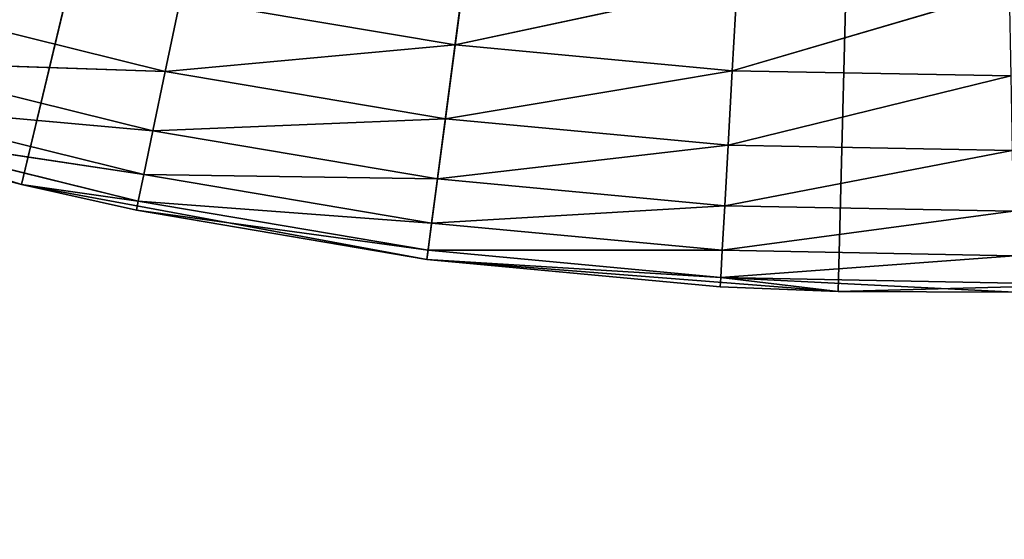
# Model space of a CAD drawing. Extents: x 0.1 to 25.1, y 0 to 8.
# Tile 35 of 256: x 1.9785 to 2.1409, y 1.485 to 1.5708. Entities that reach past the tile are written whole.
import ezdxf

# ---------------------------------------------------------------- set-up
doc = ezdxf.new("R2010")
doc.units = 0
doc.header["$LTSCALE"] = 2.54
doc.layers.get('0').update_dxf_attribs({"color": 13, "linetype": 'CONTINUOUS'})

# ---------------------------------------------------------------- blocks, each defined once
blk = doc.blocks.new('P__KA__AZIENKOWA_DOCIA_25C')
at = {"color": 0}
for p, q in [((1.97878, 1.54356, 29.35), (2.13026, 2.17566, 29.35)), ((1.97878, 1.54356, 29.35), (2.13026, 2.17566, 29.35)), ((2.13026, 2.17566, 29.35), (2.04568, 1.53118, 29.35)), ((2.13026, 2.17566, 29.35), (2.04568, 1.53118, 29.35)), ((2.11351, 1.52587, 29.35), (2.13026, 2.17566, 29.35)), ((2.11351, 1.52587, 29.35), (2.13026, 2.17566, 29.35)), ((2.05218, 1.58076, 28.8634), (2.05033, 1.5666, 28.87339)), ((2.05218, 1.58076, 28.8634), (2.05033, 1.5666, 28.87339)), ((2.09686, 1.57659, 28.8634), (2.05033, 1.5666, 28.87339)), ((2.09686, 1.57659, 28.8634), (2.05033, 1.5666, 28.87339)), ((2.09606, 1.56233, 28.87339), (2.09686, 1.57659, 28.8634)), ((2.09606, 1.56233, 28.87339), (2.09686, 1.57659, 28.8634)), ((2.14172, 1.57576, 28.8634), (2.09606, 1.56233, 28.87339)), ((2.14172, 1.57576, 28.8634), (2.09606, 1.56233, 28.87339)), ((2.00504, 1.57428, 28.87339), (2.00252, 1.56221, 28.88572)), ((2.00504, 1.57428, 28.87339), (2.00252, 1.56221, 28.88572)), ((2.05033, 1.5666, 28.87339), (2.00504, 1.57428, 28.87339)), ((2.05033, 1.5666, 28.87339), (2.00504, 1.57428, 28.87339)), ((1.95704, 1.57347, 28.88572), (2.00252, 1.56221, 28.88572)), ((1.95704, 1.57347, 28.88572), (2.00252, 1.56221, 28.88572)), ((2.05033, 1.5666, 28.87339), (2.00252, 1.56221, 28.88572)), ((2.05033, 1.5666, 28.87339), (2.00252, 1.56221, 28.88572)), ((2.05033, 1.5666, 28.87339), (2.04872, 1.55438, 28.88572)), ((2.05033, 1.5666, 28.87339), (2.04872, 1.55438, 28.88572)), ((2.09606, 1.56233, 28.87339), (2.05033, 1.5666, 28.87339)), ((2.09606, 1.56233, 28.87339), (2.05033, 1.5666, 28.87339)), ((1.97878, 1.54356, 29.35), (1.91353, 1.56285, 29.35)), ((1.97878, 1.54356, 29.35), (1.91353, 1.56285, 29.35)), ((1.95427, 1.56386, 28.9), (2.00048, 1.55242, 28.9)), ((1.95427, 1.56386, 28.9), (2.00048, 1.55242, 28.9)), ((1.95427, 1.56386, 28.9), (2.00252, 1.56221, 28.88572)), ((1.95427, 1.56386, 28.9), (2.00252, 1.56221, 28.88572)), ((2.00252, 1.56221, 28.88572), (2.00048, 1.55242, 28.9)), ((2.00252, 1.56221, 28.88572), (2.00048, 1.55242, 28.9)), ((2.04872, 1.55438, 28.88572), (2.00252, 1.56221, 28.88572)), ((2.04872, 1.55438, 28.88572), (2.00252, 1.56221, 28.88572)), ((2.09606, 1.56233, 28.87339), (2.04872, 1.55438, 28.88572)), ((2.09606, 1.56233, 28.87339), (2.04872, 1.55438, 28.88572)), ((2.09538, 1.55002, 28.88572), (2.09606, 1.56233, 28.87339)), ((2.09538, 1.55002, 28.88572), (2.09606, 1.56233, 28.87339)), ((2.14199, 1.56149, 28.87339), (2.09538, 1.55002, 28.88572)), ((2.14199, 1.56149, 28.87339), (2.09538, 1.55002, 28.88572)), ((2.14199, 1.56149, 28.87339), (2.09606, 1.56233, 28.87339)), ((2.14199, 1.56149, 28.87339), (2.09606, 1.56233, 28.87339)), ((1.95224, 1.55678, 28.9158), (1.99898, 1.54521, 28.9158)), ((1.95224, 1.55678, 28.9158), (1.99898, 1.54521, 28.9158)), ((1.95224, 1.55678, 28.9158), (2.00048, 1.55242, 28.9)), ((1.95224, 1.55678, 28.9158), (2.00048, 1.55242, 28.9)), ((2.04872, 1.55438, 28.88572), (2.00048, 1.55242, 28.9)), ((2.04872, 1.55438, 28.88572), (2.00048, 1.55242, 28.9)), ((2.04872, 1.55438, 28.88572), (2.04742, 1.54447, 28.9)), ((2.04872, 1.55438, 28.88572), (2.04742, 1.54447, 28.9)), ((2.09538, 1.55002, 28.88572), (2.04872, 1.55438, 28.88572)), ((2.09538, 1.55002, 28.88572), (2.04872, 1.55438, 28.88572)), ((1.95099, 1.55245, 28.93264), (1.97878, 1.54356, 28.95)), ((1.95099, 1.55245, 28.93264), (1.97878, 1.54356, 28.95)), ((1.95099, 1.55245, 28.93264), (1.99806, 1.54079, 28.93264)), ((1.95099, 1.55245, 28.93264), (1.99806, 1.54079, 28.93264)), ((1.95099, 1.55245, 28.93264), (1.99898, 1.54521, 28.9158)), ((1.95099, 1.55245, 28.93264), (1.99898, 1.54521, 28.9158)), ((2.00048, 1.55242, 28.9), (1.99898, 1.54521, 28.9158)), ((2.00048, 1.55242, 28.9), (1.99898, 1.54521, 28.9158)), ((2.04742, 1.54447, 28.9), (2.00048, 1.55242, 28.9)), ((2.04742, 1.54447, 28.9), (2.00048, 1.55242, 28.9)), ((1.95057, 1.55099, 28.95), (1.97878, 1.54356, 29.35)), ((1.95057, 1.55099, 28.95), (1.97878, 1.54356, 29.35)), ((1.95057, 1.55099, 28.95), (1.97878, 1.54356, 28.95)), ((1.95057, 1.55099, 28.95), (1.97878, 1.54356, 28.95)), ((2.09538, 1.55002, 28.88572), (2.04742, 1.54447, 28.9)), ((2.09538, 1.55002, 28.88572), (2.04742, 1.54447, 28.9)), ((2.09482, 1.54004, 28.9), (2.09538, 1.55002, 28.88572)), ((2.09482, 1.54004, 28.9), (2.09538, 1.55002, 28.88572)), ((2.14223, 1.54917, 28.88572), (2.09538, 1.55002, 28.88572)), ((2.14223, 1.54917, 28.88572), (2.09538, 1.55002, 28.88572)), ((2.14223, 1.54917, 28.88572), (2.09482, 1.54004, 28.9)), ((2.14223, 1.54917, 28.88572), (2.09482, 1.54004, 28.9)), ((1.99898, 1.54521, 28.9158), (1.99806, 1.54079, 28.93264)), ((1.99898, 1.54521, 28.9158), (1.99806, 1.54079, 28.93264)), ((2.04742, 1.54447, 28.9), (1.99898, 1.54521, 28.9158)), ((2.04742, 1.54447, 28.9), (1.99898, 1.54521, 28.9158)), ((2.04646, 1.53716, 28.9158), (1.99898, 1.54521, 28.9158)), ((2.04646, 1.53716, 28.9158), (1.99898, 1.54521, 28.9158)), ((1.97878, 1.54356, 29.35), (1.99775, 1.53931, 28.95)), ((2.04568, 1.53118, 29.35), (1.97878, 1.54356, 29.35)), ((1.97878, 1.54356, 28.95), (1.97878, 1.54356, 29.35)), ((1.97878, 1.54356, 28.95), (1.97878, 1.54356, 29.35)), ((1.97878, 1.54356, 28.95), (1.99775, 1.53931, 28.95)), ((1.97878, 1.54356, 29.35), (1.99775, 1.53931, 28.95)), ((2.04568, 1.53118, 29.35), (1.97878, 1.54356, 29.35)), ((1.97878, 1.54356, 28.95), (1.99775, 1.53931, 28.95)), ((1.97878, 1.54356, 28.95), (1.99806, 1.54079, 28.93264)), ((1.97878, 1.54356, 28.95), (1.99806, 1.54079, 28.93264)), ((2.04742, 1.54447, 28.9), (2.04646, 1.53716, 28.9158)), ((2.04742, 1.54447, 28.9), (2.04646, 1.53716, 28.9158)), ((2.09482, 1.54004, 28.9), (2.04742, 1.54447, 28.9)), ((2.09482, 1.54004, 28.9), (2.04742, 1.54447, 28.9)), ((1.99806, 1.54079, 28.93264), (1.99775, 1.53931, 28.95)), ((1.99806, 1.54079, 28.93264), (1.99775, 1.53931, 28.95)), ((2.04646, 1.53716, 28.9158), (1.99806, 1.54079, 28.93264)), ((2.04646, 1.53716, 28.9158), (1.99806, 1.54079, 28.93264)), ((2.04588, 1.53269, 28.93264), (1.99806, 1.54079, 28.93264)), ((2.04588, 1.53269, 28.93264), (1.99806, 1.54079, 28.93264)), ((2.09482, 1.54004, 28.9), (2.04646, 1.53716, 28.9158)), ((2.09482, 1.54004, 28.9), (2.04646, 1.53716, 28.9158)), ((2.09441, 1.53269, 28.9158), (2.09482, 1.54004, 28.9)), ((2.09441, 1.53269, 28.9158), (2.09482, 1.54004, 28.9)), ((2.14242, 1.53917, 28.9), (2.09482, 1.54004, 28.9)), ((2.14242, 1.53917, 28.9), (2.09482, 1.54004, 28.9)), ((1.99775, 1.53931, 28.95), (2.04568, 1.53118, 29.35)), ((1.99775, 1.53931, 28.95), (2.04568, 1.53118, 29.35)), ((1.99775, 1.53931, 28.95), (2.04568, 1.53118, 28.95)), ((2.04588, 1.53269, 28.93264), (1.99775, 1.53931, 28.95)), ((2.04588, 1.53269, 28.93264), (1.99775, 1.53931, 28.95)), ((1.99775, 1.53931, 28.95), (2.04568, 1.53118, 28.95)), ((2.14242, 1.53917, 28.9), (2.09441, 1.53269, 28.9158)), ((2.14242, 1.53917, 28.9), (2.09441, 1.53269, 28.9158)), ((2.04646, 1.53716, 28.9158), (2.04588, 1.53269, 28.93264)), ((2.04646, 1.53716, 28.9158), (2.04588, 1.53269, 28.93264)), ((2.09441, 1.53269, 28.9158), (2.04646, 1.53716, 28.9158)), ((2.09441, 1.53269, 28.9158), (2.04646, 1.53716, 28.9158)), ((2.04588, 1.53269, 28.93264), (2.04568, 1.53118, 28.95)), ((2.04588, 1.53269, 28.93264), (2.04568, 1.53118, 28.95)), ((2.09441, 1.53269, 28.9158), (2.04588, 1.53269, 28.93264)), ((2.09441, 1.53269, 28.9158), (2.04588, 1.53269, 28.93264)), ((2.09416, 1.52818, 28.93264), (2.04588, 1.53269, 28.93264)), ((2.09416, 1.52818, 28.93264), (2.04588, 1.53269, 28.93264)), ((2.09416, 1.52818, 28.93264), (2.09441, 1.53269, 28.9158)), ((2.09416, 1.52818, 28.93264), (2.09441, 1.53269, 28.9158)), ((2.14256, 1.5318, 28.9158), (2.09416, 1.52818, 28.93264)), ((2.14256, 1.5318, 28.9158), (2.09416, 1.52818, 28.93264)), ((2.14256, 1.5318, 28.9158), (2.09441, 1.53269, 28.9158)), ((2.14256, 1.5318, 28.9158), (2.09441, 1.53269, 28.9158)), ((2.04568, 1.53118, 29.35), (2.09408, 1.52666, 28.95)), ((2.11351, 1.52587, 29.35), (2.04568, 1.53118, 29.35)), ((2.04568, 1.53118, 28.95), (2.04568, 1.53118, 29.35)), ((2.04568, 1.53118, 28.95), (2.04568, 1.53118, 29.35)), ((2.04568, 1.53118, 28.95), (2.09408, 1.52666, 28.95)), ((2.04568, 1.53118, 29.35), (2.09408, 1.52666, 28.95)), ((2.11351, 1.52587, 29.35), (2.04568, 1.53118, 29.35)), ((2.09416, 1.52818, 28.93264), (2.04568, 1.53118, 28.95)), ((2.09416, 1.52818, 28.93264), (2.04568, 1.53118, 28.95)), ((2.04568, 1.53118, 28.95), (2.09408, 1.52666, 28.95)), ((2.09416, 1.52818, 28.93264), (2.09408, 1.52666, 28.95)), ((2.09416, 1.52818, 28.93264), (2.09408, 1.52666, 28.95)), ((2.14265, 1.52729, 28.93264), (2.09416, 1.52818, 28.93264)), ((2.14268, 1.52577, 28.95), (2.09416, 1.52818, 28.93264)), ((2.14265, 1.52729, 28.93264), (2.09416, 1.52818, 28.93264)), ((2.14268, 1.52577, 28.95), (2.09416, 1.52818, 28.93264)), ((2.11351, 1.52587, 28.95), (2.09416, 1.52818, 28.93264)), ((2.11351, 1.52587, 28.95), (2.09416, 1.52818, 28.93264)), ((2.18152, 1.52768, 29.35), (2.11351, 1.52587, 29.35)), ((2.18152, 1.52768, 29.35), (2.11351, 1.52587, 29.35)), ((2.09408, 1.52666, 28.95), (2.11351, 1.52587, 29.35)), ((2.09408, 1.52666, 28.95), (2.11351, 1.52587, 29.35)), ((2.09408, 1.52666, 28.95), (2.11351, 1.52587, 28.95)), ((2.09408, 1.52666, 28.95), (2.11351, 1.52587, 28.95)), ((2.11351, 1.52587, 29.35), (2.14268, 1.52577, 28.95)), ((2.11351, 1.52587, 28.95), (2.11351, 1.52587, 29.35)), ((2.11351, 1.52587, 28.95), (2.11351, 1.52587, 29.35)), ((2.11351, 1.52587, 28.95), (2.14268, 1.52577, 28.95)), ((2.11351, 1.52587, 29.35), (2.14268, 1.52577, 28.95)), ((2.11351, 1.52587, 28.95), (2.14268, 1.52577, 28.95))]:
    blk.add_line(p, q, dxfattribs=at)
mesh = blk.add_polyface(dxfattribs=at)
corners = [(25.13026, 0.32566, 20.5), (0.13026, 0.32566, 20.5), (0.63026, 8.02566, 20.5)]
mesh.append_faces([[corners[k] for k in face] for face in [(0, 1, 2)]], dxfattribs={"color": 0})
mesh = blk.add_polyface(dxfattribs=at)
corners = [(24.63026, 8.02566, 20.65), (0.63026, 8.02566, 20.65), (0.13026, 0.32566, 20.65)]
mesh.append_faces([[corners[k] for k in face] for face in [(0, 1, 2)]], dxfattribs={"color": 0})
mesh = blk.add_polyface(dxfattribs=at)
corners = [(25.13026, 0.32566, 20.65), (24.63026, 8.02566, 20.65), (0.13026, 0.32566, 20.65)]
mesh.append_faces([[corners[k] for k in face] for face in [(0, 1, 2)]], dxfattribs={"color": 0})
mesh = blk.add_polyface(dxfattribs=at)
corners = [(25.13026, 0.32566, 20.5), (0.63026, 8.02566, 20.5), (24.63026, 8.02566, 20.5)]
mesh.append_faces([[corners[k] for k in face] for face in [(0, 1, 2)]], dxfattribs={"color": 0})
mesh = blk.add_polyface(dxfattribs=at)
corners = [(2.13026, 2.17566, 29.35), (1.85066, 1.58886, 29.35), (1.91353, 1.56285, 29.35)]
mesh.append_faces([[corners[k] for k in face] for face in [(0, 1, 2)]], dxfattribs={"color": 0})
mesh = blk.add_polyface(dxfattribs=at)
corners = [(2.13026, 2.17566, 29.35), (1.91353, 1.56285, 29.35), (1.97878, 1.54356, 29.35)]
mesh.append_faces([[corners[k] for k in face] for face in [(0, 1, 2)]], dxfattribs={"color": 0})
mesh = blk.add_polyface(dxfattribs=at)
corners = [(2.13026, 2.17566, 29.35), (1.97878, 1.54356, 29.35), (2.04568, 1.53118, 29.35)]
mesh.append_faces([[corners[k] for k in face] for face in [(0, 1, 2)]], dxfattribs={"color": 0})
mesh = blk.add_polyface(dxfattribs=at)
corners = [(2.13026, 2.17566, 29.35), (2.04568, 1.53118, 29.35), (2.11351, 1.52587, 29.35)]
mesh.append_faces([[corners[k] for k in face] for face in [(0, 1, 2)]], dxfattribs={"color": 0})
mesh = blk.add_polyface(dxfattribs=at)
corners = [(2.18152, 1.52768, 29.35), (2.13026, 2.17566, 29.35), (2.11351, 1.52587, 29.35)]
mesh.append_faces([[corners[k] for k in face] for face in [(0, 1, 2)]], dxfattribs={"color": 0})
mesh = blk.add_polyface(dxfattribs=at)
corners = [(2.31512, 1.5525, 29.35), (2.13026, 2.17566, 29.35), (2.24897, 1.53659, 29.35)]
mesh.append_faces([[corners[k] for k in face] for face in [(0, 1, 2)]], dxfattribs={"color": 0})
mesh = blk.add_polyface(dxfattribs=at)
corners = [(2.37925, 1.57523, 29.35), (2.13026, 2.17566, 29.35), (2.31512, 1.5525, 29.35)]
mesh.append_faces([[corners[k] for k in face] for face in [(0, 1, 2)]], dxfattribs={"color": 0})
mesh = blk.add_polyface(dxfattribs=at)
corners = [(2.24897, 1.53659, 29.35), (2.13026, 2.17566, 29.35), (2.18152, 1.52768, 29.35)]
mesh.append_faces([[corners[k] for k in face] for face in [(0, 1, 2)]], dxfattribs={"color": 0})
mesh = blk.add_polyface(dxfattribs=at)
corners = [(25.13026, 0.32566, 29.5), (2.30526, 1.87255, 29.5), (0.13026, 0.32566, 29.5)]
mesh.append_faces([[corners[k] for k in face] for face in [(0, 1, 2)]], dxfattribs={"color": 0})
mesh = blk.add_polyface(dxfattribs=at)
corners = [(2.30526, 1.87255, 29.5), (2.24997, 1.84676, 29.5), (0.13026, 0.32566, 29.5)]
mesh.append_faces([[corners[k] for k in face] for face in [(0, 1, 2)]], dxfattribs={"color": 0})
mesh = blk.add_polyface(dxfattribs=at)
corners = [(2.01056, 1.84676, 29.5), (1.95527, 1.87255, 29.5), (0.13026, 0.32566, 29.5)]
mesh.append_faces([[corners[k] for k in face] for face in [(0, 1, 2)]], dxfattribs={"color": 0})
mesh = blk.add_polyface(dxfattribs=at)
corners = [(2.01056, 1.84676, 29.35), (0.13026, 0.32566, 29.35), (1.95527, 1.87255, 29.35)]
mesh.append_faces([[corners[k] for k in face] for face in [(0, 1, 2)]], dxfattribs={"color": 0})
mesh = blk.add_polyface(dxfattribs=at)
corners = [(2.06949, 1.83097, 29.5), (2.01056, 1.84676, 29.5), (0.13026, 0.32566, 29.5)]
mesh.append_faces([[corners[k] for k in face] for face in [(0, 1, 2)]], dxfattribs={"color": 0})
mesh = blk.add_polyface(dxfattribs=at)
corners = [(2.24997, 1.84676, 29.5), (2.19104, 1.83097, 29.5), (0.13026, 0.32566, 29.5)]
mesh.append_faces([[corners[k] for k in face] for face in [(0, 1, 2)]], dxfattribs={"color": 0})
mesh = blk.add_polyface(dxfattribs=at)
corners = [(2.06949, 1.83097, 29.35), (0.13026, 0.32566, 29.35), (2.01056, 1.84676, 29.35)]
mesh.append_faces([[corners[k] for k in face] for face in [(0, 1, 2)]], dxfattribs={"color": 0})
mesh = blk.add_polyface(dxfattribs=at)
corners = [(2.19104, 1.83097, 29.5), (2.13027, 1.82566, 29.5), (0.13026, 0.32566, 29.5)]
mesh.append_faces([[corners[k] for k in face] for face in [(0, 1, 2)]], dxfattribs={"color": 0})
mesh = blk.add_polyface(dxfattribs=at)
corners = [(2.13027, 1.82566, 29.5), (2.06949, 1.83097, 29.5), (0.13026, 0.32566, 29.5)]
mesh.append_faces([[corners[k] for k in face] for face in [(0, 1, 2)]], dxfattribs={"color": 0})
mesh = blk.add_polyface(dxfattribs=at)
corners = [(2.13027, 1.82566, 29.35), (0.13026, 0.32566, 29.35), (2.06949, 1.83097, 29.35)]
mesh.append_faces([[corners[k] for k in face] for face in [(0, 1, 2)]], dxfattribs={"color": 0})
mesh = blk.add_polyface(dxfattribs=at)
corners = [(2.19104, 1.83097, 29.35), (0.13026, 0.32566, 29.35), (2.13027, 1.82566, 29.35)]
mesh.append_faces([[corners[k] for k in face] for face in [(0, 1, 2)]], dxfattribs={"color": 0})
mesh = blk.add_polyface(dxfattribs=at)
corners = [(25.13026, 0.32566, 29.35), (0.13026, 0.32566, 29.35), (2.19104, 1.83097, 29.35)]
mesh.append_faces([[corners[k] for k in face] for face in [(0, 1, 2)]], dxfattribs={"color": 0})
mesh = blk.add_polyface(dxfattribs=at)
corners = [(2.05218, 1.58076, 28.8634), (2.05033, 1.5666, 28.87339), (2.00504, 1.57428, 28.87339)]
mesh.append_faces([[corners[k] for k in face] for face in [(0, 1, 2)]], dxfattribs={"color": 0})
mesh = blk.add_polyface(dxfattribs=at)
corners = [(2.09686, 1.57659, 28.8634), (2.05033, 1.5666, 28.87339), (2.05218, 1.58076, 28.8634)]
mesh.append_faces([[corners[k] for k in face] for face in [(0, 1, 2)]], dxfattribs={"color": 0})
mesh = blk.add_polyface(dxfattribs=at)
corners = [(2.09686, 1.57659, 28.8634), (2.09606, 1.56233, 28.87339), (2.05033, 1.5666, 28.87339)]
mesh.append_faces([[corners[k] for k in face] for face in [(0, 1, 2)]], dxfattribs={"color": 0})
mesh = blk.add_polyface(dxfattribs=at)
corners = [(2.14172, 1.57576, 28.8634), (2.09606, 1.56233, 28.87339), (2.09686, 1.57659, 28.8634)]
mesh.append_faces([[corners[k] for k in face] for face in [(0, 1, 2)]], dxfattribs={"color": 0})
mesh = blk.add_polyface(dxfattribs=at)
corners = [(2.14199, 1.56149, 28.87339), (2.09606, 1.56233, 28.87339), (2.14172, 1.57576, 28.8634)]
mesh.append_faces([[corners[k] for k in face] for face in [(0, 1, 2)]], dxfattribs={"color": 0})
mesh = blk.add_polyface(dxfattribs=at)
corners = [(2.00504, 1.57428, 28.87339), (2.00252, 1.56221, 28.88572), (1.95704, 1.57347, 28.88572)]
mesh.append_faces([[corners[k] for k in face] for face in [(0, 1, 2)]], dxfattribs={"color": 0})
mesh = blk.add_polyface(dxfattribs=at)
corners = [(2.05033, 1.5666, 28.87339), (2.00252, 1.56221, 28.88572), (2.00504, 1.57428, 28.87339)]
mesh.append_faces([[corners[k] for k in face] for face in [(0, 1, 2)]], dxfattribs={"color": 0})
mesh = blk.add_polyface(dxfattribs=at)
corners = [(1.95427, 1.56386, 28.9), (1.95704, 1.57347, 28.88572), (2.00252, 1.56221, 28.88572)]
mesh.append_faces([[corners[k] for k in face] for face in [(0, 1, 2)]], dxfattribs={"color": 0})
mesh = blk.add_polyface(dxfattribs=at)
corners = [(2.05033, 1.5666, 28.87339), (2.04872, 1.55438, 28.88572), (2.00252, 1.56221, 28.88572)]
mesh.append_faces([[corners[k] for k in face] for face in [(0, 1, 2)]], dxfattribs={"color": 0})
mesh = blk.add_polyface(dxfattribs=at)
corners = [(2.09606, 1.56233, 28.87339), (2.04872, 1.55438, 28.88572), (2.05033, 1.5666, 28.87339)]
mesh.append_faces([[corners[k] for k in face] for face in [(0, 1, 2)]], dxfattribs={"color": 0})
mesh = blk.add_polyface(dxfattribs=at)
corners = [(1.91353, 1.56285, 29.35), (1.95057, 1.55099, 28.95), (1.97878, 1.54356, 29.35)]
mesh.append_faces([[corners[k] for k in face] for face in [(0, 1, 2)]], dxfattribs={"color": 0})
mesh = blk.add_polyface(dxfattribs=at)
corners = [(1.95224, 1.55678, 28.9158), (1.95427, 1.56386, 28.9), (2.00048, 1.55242, 28.9)]
mesh.append_faces([[corners[k] for k in face] for face in [(0, 1, 2)]], dxfattribs={"color": 0})
mesh = blk.add_polyface(dxfattribs=at)
corners = [(1.95427, 1.56386, 28.9), (2.00252, 1.56221, 28.88572), (2.00048, 1.55242, 28.9)]
mesh.append_faces([[corners[k] for k in face] for face in [(0, 1, 2)]], dxfattribs={"color": 0})
mesh = blk.add_polyface(dxfattribs=at)
corners = [(2.00048, 1.55242, 28.9), (2.00252, 1.56221, 28.88572), (2.04872, 1.55438, 28.88572)]
mesh.append_faces([[corners[k] for k in face] for face in [(0, 1, 2)]], dxfattribs={"color": 0})
mesh = blk.add_polyface(dxfattribs=at)
corners = [(2.09606, 1.56233, 28.87339), (2.09538, 1.55002, 28.88572), (2.04872, 1.55438, 28.88572)]
mesh.append_faces([[corners[k] for k in face] for face in [(0, 1, 2)]], dxfattribs={"color": 0})
mesh = blk.add_polyface(dxfattribs=at)
corners = [(2.09538, 1.55002, 28.88572), (2.09606, 1.56233, 28.87339), (2.14199, 1.56149, 28.87339)]
mesh.append_faces([[corners[k] for k in face] for face in [(0, 1, 2)]], dxfattribs={"color": 0})
mesh = blk.add_polyface(dxfattribs=at)
corners = [(2.09538, 1.55002, 28.88572), (2.14199, 1.56149, 28.87339), (2.14223, 1.54917, 28.88572)]
mesh.append_faces([[corners[k] for k in face] for face in [(0, 1, 2)]], dxfattribs={"color": 0})
mesh = blk.add_polyface(dxfattribs=at)
corners = [(1.95099, 1.55245, 28.93264), (1.95224, 1.55678, 28.9158), (1.99898, 1.54521, 28.9158)]
mesh.append_faces([[corners[k] for k in face] for face in [(0, 1, 2)]], dxfattribs={"color": 0})
mesh = blk.add_polyface(dxfattribs=at)
corners = [(1.95224, 1.55678, 28.9158), (2.00048, 1.55242, 28.9), (1.99898, 1.54521, 28.9158)]
mesh.append_faces([[corners[k] for k in face] for face in [(0, 1, 2)]], dxfattribs={"color": 0})
mesh = blk.add_polyface(dxfattribs=at)
corners = [(2.00048, 1.55242, 28.9), (2.04872, 1.55438, 28.88572), (2.04742, 1.54447, 28.9)]
mesh.append_faces([[corners[k] for k in face] for face in [(0, 1, 2)]], dxfattribs={"color": 0})
mesh = blk.add_polyface(dxfattribs=at)
corners = [(2.04742, 1.54447, 28.9), (2.04872, 1.55438, 28.88572), (2.09538, 1.55002, 28.88572)]
mesh.append_faces([[corners[k] for k in face] for face in [(0, 1, 2)]], dxfattribs={"color": 0})
mesh = blk.add_polyface(dxfattribs=at)
corners = [(1.95057, 1.55099, 28.95), (1.95099, 1.55245, 28.93264), (1.97878, 1.54356, 28.95)]
mesh.append_faces([[corners[k] for k in face] for face in [(0, 1, 2)]], dxfattribs={"color": 0})
mesh = blk.add_polyface(dxfattribs=at)
corners = [(1.97878, 1.54356, 28.95), (1.95099, 1.55245, 28.93264), (1.99806, 1.54079, 28.93264)]
mesh.append_faces([[corners[k] for k in face] for face in [(0, 1, 2)]], dxfattribs={"color": 0})
mesh = blk.add_polyface(dxfattribs=at)
corners = [(1.95099, 1.55245, 28.93264), (1.99898, 1.54521, 28.9158), (1.99806, 1.54079, 28.93264)]
mesh.append_faces([[corners[k] for k in face] for face in [(0, 1, 2)]], dxfattribs={"color": 0})
mesh = blk.add_polyface(dxfattribs=at)
corners = [(1.99898, 1.54521, 28.9158), (2.00048, 1.55242, 28.9), (2.04742, 1.54447, 28.9)]
mesh.append_faces([[corners[k] for k in face] for face in [(0, 1, 2)]], dxfattribs={"color": 0})
mesh = blk.add_polyface(dxfattribs=at)
corners = [(1.97878, 1.54356, 29.35), (1.95057, 1.55099, 28.95), (1.97878, 1.54356, 28.95)]
mesh.append_faces([[corners[k] for k in face] for face in [(0, 1, 2)]], dxfattribs={"color": 0})
mesh = blk.add_polyface(dxfattribs=at)
corners = [(2.04742, 1.54447, 28.9), (2.09538, 1.55002, 28.88572), (2.09482, 1.54004, 28.9)]
mesh.append_faces([[corners[k] for k in face] for face in [(0, 1, 2)]], dxfattribs={"color": 0})
mesh = blk.add_polyface(dxfattribs=at)
corners = [(2.09482, 1.54004, 28.9), (2.09538, 1.55002, 28.88572), (2.14223, 1.54917, 28.88572)]
mesh.append_faces([[corners[k] for k in face] for face in [(0, 1, 2)]], dxfattribs={"color": 0})
mesh = blk.add_polyface(dxfattribs=at)
corners = [(2.09482, 1.54004, 28.9), (2.14223, 1.54917, 28.88572), (2.14242, 1.53917, 28.9)]
mesh.append_faces([[corners[k] for k in face] for face in [(0, 1, 2)]], dxfattribs={"color": 0})
mesh = blk.add_polyface(dxfattribs=at)
corners = [(1.99806, 1.54079, 28.93264), (1.99898, 1.54521, 28.9158), (2.04646, 1.53716, 28.9158)]
mesh.append_faces([[corners[k] for k in face] for face in [(0, 1, 2)]], dxfattribs={"color": 0})
mesh = blk.add_polyface(dxfattribs=at)
corners = [(1.99898, 1.54521, 28.9158), (2.04742, 1.54447, 28.9), (2.04646, 1.53716, 28.9158)]
mesh.append_faces([[corners[k] for k in face] for face in [(0, 1, 2)]], dxfattribs={"color": 0})
mesh = blk.add_polyface(dxfattribs=at)
corners = [(1.97878, 1.54356, 29.35), (1.99775, 1.53931, 28.95), (2.04568, 1.53118, 29.35)]
mesh.append_faces([[corners[k] for k in face] for face in [(0, 1, 2)]], dxfattribs={"color": 0})
mesh = blk.add_polyface(dxfattribs=at)
corners = [(1.97878, 1.54356, 29.35), (1.97878, 1.54356, 28.95), (1.99775, 1.53931, 28.95)]
mesh.append_faces([[corners[k] for k in face] for face in [(0, 1, 2)]], dxfattribs={"color": 0})
mesh = blk.add_polyface(dxfattribs=at)
corners = [(1.97878, 1.54356, 28.95), (1.99806, 1.54079, 28.93264), (1.99775, 1.53931, 28.95)]
mesh.append_faces([[corners[k] for k in face] for face in [(0, 1, 2)]], dxfattribs={"color": 0})
mesh = blk.add_polyface(dxfattribs=at)
corners = [(2.04646, 1.53716, 28.9158), (2.04742, 1.54447, 28.9), (2.09482, 1.54004, 28.9)]
mesh.append_faces([[corners[k] for k in face] for face in [(0, 1, 2)]], dxfattribs={"color": 0})
mesh = blk.add_polyface(dxfattribs=at)
corners = [(1.99775, 1.53931, 28.95), (1.99806, 1.54079, 28.93264), (2.04588, 1.53269, 28.93264)]
mesh.append_faces([[corners[k] for k in face] for face in [(0, 1, 2)]], dxfattribs={"color": 0})
mesh = blk.add_polyface(dxfattribs=at)
corners = [(1.99806, 1.54079, 28.93264), (2.04646, 1.53716, 28.9158), (2.04588, 1.53269, 28.93264)]
mesh.append_faces([[corners[k] for k in face] for face in [(0, 1, 2)]], dxfattribs={"color": 0})
mesh = blk.add_polyface(dxfattribs=at)
corners = [(2.04646, 1.53716, 28.9158), (2.09482, 1.54004, 28.9), (2.09441, 1.53269, 28.9158)]
mesh.append_faces([[corners[k] for k in face] for face in [(0, 1, 2)]], dxfattribs={"color": 0})
mesh = blk.add_polyface(dxfattribs=at)
corners = [(2.09441, 1.53269, 28.9158), (2.09482, 1.54004, 28.9), (2.14242, 1.53917, 28.9)]
mesh.append_faces([[corners[k] for k in face] for face in [(0, 1, 2)]], dxfattribs={"color": 0})
mesh = blk.add_polyface(dxfattribs=at)
corners = [(2.04568, 1.53118, 29.35), (1.99775, 1.53931, 28.95), (2.04568, 1.53118, 28.95)]
mesh.append_faces([[corners[k] for k in face] for face in [(0, 1, 2)]], dxfattribs={"color": 0})
mesh = blk.add_polyface(dxfattribs=at)
corners = [(1.99775, 1.53931, 28.95), (2.04588, 1.53269, 28.93264), (2.04568, 1.53118, 28.95)]
mesh.append_faces([[corners[k] for k in face] for face in [(0, 1, 2)]], dxfattribs={"color": 0})
mesh = blk.add_polyface(dxfattribs=at)
corners = [(2.09441, 1.53269, 28.9158), (2.14242, 1.53917, 28.9), (2.14256, 1.5318, 28.9158)]
mesh.append_faces([[corners[k] for k in face] for face in [(0, 1, 2)]], dxfattribs={"color": 0})
mesh = blk.add_polyface(dxfattribs=at)
corners = [(2.04588, 1.53269, 28.93264), (2.04646, 1.53716, 28.9158), (2.09441, 1.53269, 28.9158)]
mesh.append_faces([[corners[k] for k in face] for face in [(0, 1, 2)]], dxfattribs={"color": 0})
mesh = blk.add_polyface(dxfattribs=at)
corners = [(2.04568, 1.53118, 28.95), (2.04588, 1.53269, 28.93264), (2.09416, 1.52818, 28.93264)]
mesh.append_faces([[corners[k] for k in face] for face in [(0, 1, 2)]], dxfattribs={"color": 0})
mesh = blk.add_polyface(dxfattribs=at)
corners = [(2.04588, 1.53269, 28.93264), (2.09441, 1.53269, 28.9158), (2.09416, 1.52818, 28.93264)]
mesh.append_faces([[corners[k] for k in face] for face in [(0, 1, 2)]], dxfattribs={"color": 0})
mesh = blk.add_polyface(dxfattribs=at)
corners = [(2.09416, 1.52818, 28.93264), (2.09441, 1.53269, 28.9158), (2.14256, 1.5318, 28.9158)]
mesh.append_faces([[corners[k] for k in face] for face in [(0, 1, 2)]], dxfattribs={"color": 0})
mesh = blk.add_polyface(dxfattribs=at)
corners = [(2.09416, 1.52818, 28.93264), (2.14256, 1.5318, 28.9158), (2.14265, 1.52729, 28.93264)]
mesh.append_faces([[corners[k] for k in face] for face in [(0, 1, 2)]], dxfattribs={"color": 0})
mesh = blk.add_polyface(dxfattribs=at)
corners = [(2.04568, 1.53118, 29.35), (2.09408, 1.52666, 28.95), (2.11351, 1.52587, 29.35)]
mesh.append_faces([[corners[k] for k in face] for face in [(0, 1, 2)]], dxfattribs={"color": 0})
mesh = blk.add_polyface(dxfattribs=at)
corners = [(2.04568, 1.53118, 29.35), (2.04568, 1.53118, 28.95), (2.09408, 1.52666, 28.95)]
mesh.append_faces([[corners[k] for k in face] for face in [(0, 1, 2)]], dxfattribs={"color": 0})
mesh = blk.add_polyface(dxfattribs=at)
corners = [(2.04568, 1.53118, 28.95), (2.09416, 1.52818, 28.93264), (2.09408, 1.52666, 28.95)]
mesh.append_faces([[corners[k] for k in face] for face in [(0, 1, 2)]], dxfattribs={"color": 0})
mesh = blk.add_polyface(dxfattribs=at)
corners = [(2.09408, 1.52666, 28.95), (2.09416, 1.52818, 28.93264), (2.11351, 1.52587, 28.95)]
mesh.append_faces([[corners[k] for k in face] for face in [(0, 1, 2)]], dxfattribs={"color": 0})
mesh = blk.add_polyface(dxfattribs=at)
corners = [(2.14268, 1.52577, 28.95), (2.09416, 1.52818, 28.93264), (2.14265, 1.52729, 28.93264)]
mesh.append_faces([[corners[k] for k in face] for face in [(0, 1, 2)]], dxfattribs={"color": 0})
mesh = blk.add_polyface(dxfattribs=at)
corners = [(2.11351, 1.52587, 28.95), (2.09416, 1.52818, 28.93264), (2.14268, 1.52577, 28.95)]
mesh.append_faces([[corners[k] for k in face] for face in [(0, 1, 2)]], dxfattribs={"color": 0})
mesh = blk.add_polyface(dxfattribs=at)
corners = [(2.11351, 1.52587, 29.35), (2.14268, 1.52577, 28.95), (2.18152, 1.52768, 29.35)]
mesh.append_faces([[corners[k] for k in face] for face in [(0, 1, 2)]], dxfattribs={"color": 0})
mesh = blk.add_polyface(dxfattribs=at)
corners = [(2.11351, 1.52587, 29.35), (2.09408, 1.52666, 28.95), (2.11351, 1.52587, 28.95)]
mesh.append_faces([[corners[k] for k in face] for face in [(0, 1, 2)]], dxfattribs={"color": 0})
mesh = blk.add_polyface(dxfattribs=at)
corners = [(2.11351, 1.52587, 29.35), (2.11351, 1.52587, 28.95), (2.14268, 1.52577, 28.95)]
mesh.append_faces([[corners[k] for k in face] for face in [(0, 1, 2)]], dxfattribs={"color": 0})

msp = doc.modelspace()

# ---------------------------------------------------------------- block references
at = {"color": 0}
msp.add_blockref('P__KA__AZIENKOWA_DOCIA_25C', (0, 0), dxfattribs=at)

doc.saveas('drawing.dxf')
